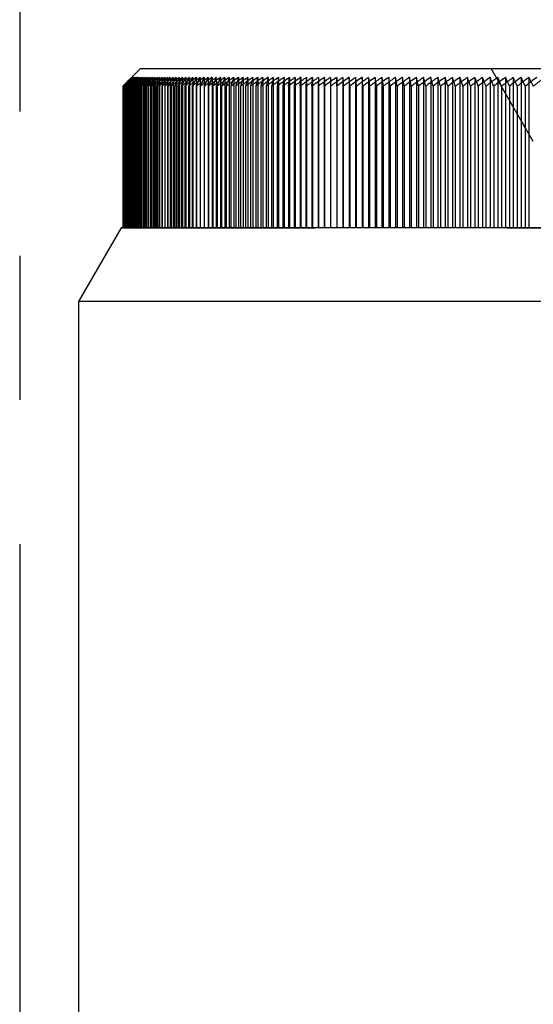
# Model space of a CAD drawing. Header units: millimetres. Extents: x 401 to 599, y 337 to 663.
# Tile 6 of 8: x 500 to 517, y 569 to 602. Entities that reach past the tile are written whole.
import ezdxf

# ---------------------------------------------------------------- set-up
doc = ezdxf.new("R2010")
doc.units = ezdxf.units.MM
doc.header["$LTSCALE"] = 65.185185
doc.linetypes.add('CENTER', pattern=[0.6, 0.375, -0.075, 0.075, -0.075])
doc.linetypes.add('HIDDEN', pattern=[0.2, 0.1, -0.1])
for name, color, linetype in [('ACHSEN_S', 7, 'CONTINUOUS'), ('FASEN', 7, 'CONTINUOUS'), ('FLAECHEN', 7, 'CONTINUOUS'), ('KONST.EL_MIT_GEO', 7, 'CONTINUOUS')]:
    doc.layers.add(name, color=color, linetype=linetype)

msp = doc.modelspace()

# ---------------------------------------------------------------- linework, layer by layer
at = {"layer": 'ACHSEN_S', "color": 2, "linetype": 'CENTER'}
msp.add_line((500, 662.75), (500, 337.25), dxfattribs=at)
at = {"layer": 'FASEN', "color": 7, "linetype": 'Continuous'}
for p, q in [((503.443, 595.25), (502, 592.75)), ((550.557, 595.25), (503.443, 595.25)), ((552, 592.75), (502, 592.75))]:
    msp.add_line(p, q, dxfattribs=at)
at = {"layer": 'FLAECHEN', "color": 7, "linetype": 'Continuous'}
msp.add_line((502, 592.75), (502, 543.322), dxfattribs=at)
at = {"layer": 'KONST.EL_MIT_GEO', "color": 7, "linetype": 'Continuous'}
for p, q in [((504.1, 600.65), (503.821, 600.371)), ((504.1, 600.65), (549.9, 600.65)), ((503.608, 600.152), (503.557, 600.102)), ((503.643, 600.165), (503.577, 600.102)), ((503.66, 600.202), (503.608, 600.152)), ((503.661, 600.147), (503.613, 600.102)), ((503.683, 600.202), (503.643, 600.165)), ((503.653, 600.152), (503.7, 600.203)), ((503.711, 600.252), (503.66, 600.202)), ((503.72, 600.202), (503.661, 600.147)), ((503.738, 600.17), (503.663, 600.102)), ((503.67, 600.203), (503.718, 600.253)), ((503.735, 600.252), (503.683, 600.202)), ((503.7, 600.203), (503.747, 600.253)), ((503.814, 600.352), (503.711, 600.252)), ((503.718, 600.253), (503.814, 600.352)), ((503.774, 600.252), (503.72, 600.202)), ((503.84, 600.352), (503.735, 600.252)), ((503.773, 600.202), (503.738, 600.17)), ((503.747, 600.253), (503.84, 600.352)), ((503.761, 600.152), (503.805, 600.203)), ((503.828, 600.252), (503.773, 600.202)), ((503.881, 600.352), (503.774, 600.252)), ((503.79, 600.253), (503.881, 600.352)), ((503.805, 600.203), (503.849, 600.253)), ((503.867, 600.152), (503.805, 600.098)), ((503.937, 600.352), (503.828, 600.252)), ((503.838, 600.152), (503.881, 600.203)), ((503.849, 600.253), (503.937, 600.352)), ((503.881, 600.203), (503.923, 600.253)), ((504.008, 600.352), (503.897, 600.252)), ((503.963, 600.152), (503.905, 600.102)), ((503.923, 600.253), (504.008, 600.352)), ((503.93, 600.152), (503.971, 600.203)), ((503.956, 600.051), (504.036, 600.152)), ((503.971, 600.203), (504.012, 600.253)), ((504.094, 600.352), (503.981, 600.252)), ((504.012, 600.253), (504.094, 600.352)), ((504.036, 600.152), (504.076, 600.203)), ((504.076, 600.203), (504.116, 600.253)), ((504.195, 600.352), (504.079, 600.252)), ((504.081, 600.051), (504.158, 600.152)), ((504.116, 600.253), (504.195, 600.352)), ((504.311, 600.352), (504.193, 600.252)), ((504.22, 600.051), (504.294, 600.152)), ((504.235, 600.253), (504.311, 600.352)), ((504.441, 600.352), (504.321, 600.252)), ((504.368, 600.253), (504.441, 600.352)), ((504.374, 600.051), (504.445, 600.152)), ((504.586, 600.352), (504.464, 600.252)), ((504.516, 600.253), (504.586, 600.352)), ((504.543, 600.051), (504.611, 600.152)), ((504.654, 600.14), (504.543, 600.051)), ((504.745, 600.352), (504.622, 600.252)), ((504.678, 600.253), (504.745, 600.352)), ((504.726, 600.051), (504.791, 600.152)), ((504.847, 600.147), (504.726, 600.051)), ((504.919, 600.352), (504.794, 600.252)), ((504.855, 600.253), (504.919, 600.352)), ((504.924, 600.051), (504.985, 600.152)), ((505.053, 600.152), (504.924, 600.051)), ((505.107, 600.352), (504.981, 600.252)), ((505.046, 600.253), (505.107, 600.352)), ((505.136, 600.051), (505.194, 600.152)), ((505.266, 600.152), (505.136, 600.051)), ((505.309, 600.352), (505.196, 600.264)), ((505.252, 600.253), (505.309, 600.352)), ((505.362, 600.051), (505.417, 600.152)), ((505.494, 600.152), (505.362, 600.051)), ((505.471, 600.253), (505.526, 600.352)), ((505.763, 600.173), (505.602, 600.051)), ((505.602, 600.051), (505.654, 600.152)), ((506.027, 600.18), (505.856, 600.051)), ((509.117, 600.051), (509.156, 600.352)), ((509.51, 600.051), (509.539, 600.352)), ((509.915, 600.051), (509.933, 600.352)), ((510.331, 600.051), (510.338, 600.352)), ((510.754, 600.352), (510.754, 595.25)), ((510.758, 600.051), (510.754, 600.352)), ((511.18, 600.352), (511.18, 595.25)), ((511.195, 600.051), (511.18, 600.352)), ((511.617, 600.352), (511.617, 595.25)), ((511.642, 600.051), (511.617, 600.352)), ((512.063, 600.352), (512.063, 595.25)), ((512.1, 600.051), (512.063, 600.352)), ((512.52, 600.352), (512.52, 595.25)), ((512.567, 600.051), (512.52, 600.352)), ((512.985, 600.352), (512.985, 595.25)), ((513.46, 600.352), (513.46, 595.25)), ((513.944, 600.352), (513.944, 595.25)), ((514.436, 600.352), (514.436, 595.25)), ((514.936, 600.352), (514.936, 595.25)), ((515.444, 600.352), (515.444, 595.25)), ((515.959, 600.352), (515.959, 595.25)), ((516.481, 600.352), (516.481, 595.25)), ((517.011, 600.352), (517.011, 595.25)), ((503.515, 600.06), (503.505, 600.051)), ((503.505, 600.051), (503.505, 595.25)), ((503.532, 600.077), (503.515, 600.06)), ((503.542, 600.068), (503.524, 600.051)), ((503.524, 600.051), (503.524, 595.25)), ((503.557, 600.102), (503.532, 600.077)), ((503.568, 600.093), (503.542, 600.068)), ((503.585, 600.076), (503.559, 600.051)), ((503.559, 600.051), (503.559, 595.25)), ((503.577, 600.102), (503.568, 600.093)), ((503.613, 600.102), (503.585, 600.076)), ((503.643, 600.083), (503.608, 600.051)), ((503.608, 600.051), (503.608, 595.25)), ((503.663, 600.102), (503.643, 600.083)), ((503.716, 600.09), (503.672, 600.051)), ((503.672, 600.051), (503.672, 595.25)), ((503.729, 600.102), (503.716, 600.09)), ((503.805, 600.098), (503.752, 600.051)), ((503.752, 600.051), (503.752, 595.25)), ((503.905, 600.102), (503.847, 600.051)), ((503.847, 600.051), (503.847, 595.25)), ((504.016, 600.102), (503.956, 600.051)), ((503.956, 600.051), (503.956, 595.25)), ((504.141, 600.102), (504.081, 600.051)), ((504.081, 600.051), (504.081, 595.25)), ((504.281, 600.102), (504.22, 600.051)), ((504.22, 600.051), (504.22, 595.25)), ((504.436, 600.102), (504.374, 600.051)), ((504.374, 600.051), (504.374, 595.25)), ((504.543, 600.051), (504.543, 595.25)), ((504.726, 600.051), (504.726, 595.25)), ((504.924, 600.051), (504.924, 595.25)), ((505.136, 600.051), (505.136, 595.25)), ((505.362, 600.051), (505.362, 595.25)), ((505.602, 600.051), (505.602, 595.25)), ((505.856, 600.051), (505.856, 595.25)), ((506.124, 600.051), (506.124, 595.25)), ((506.405, 600.051), (506.405, 595.25)), ((506.699, 600.051), (506.699, 595.25)), ((507.007, 600.051), (507.007, 595.25)), ((507.328, 600.051), (507.328, 595.25)), ((507.661, 600.051), (507.661, 595.25)), ((508.007, 600.051), (508.007, 595.25)), ((508.365, 600.051), (508.365, 595.25)), ((508.735, 600.051), (508.735, 595.25)), ((509.117, 600.051), (509.117, 595.25)), ((509.51, 600.051), (509.51, 595.25)), ((509.915, 600.051), (509.915, 595.25)), ((510.331, 600.051), (510.331, 595.25)), ((510.758, 600.051), (510.758, 595.25)), ((511.195, 600.051), (511.195, 595.25)), ((511.642, 600.051), (511.642, 595.25)), ((512.1, 600.051), (512.1, 595.25)), ((512.567, 600.051), (512.567, 595.25)), ((513.043, 600.051), (513.043, 595.25)), ((513.528, 600.051), (513.528, 595.25)), ((514.022, 600.051), (514.022, 595.25)), ((514.525, 600.051), (514.525, 595.25)), ((515.036, 600.051), (515.036, 595.25)), ((515.554, 600.051), (515.554, 595.25)), ((516.08, 600.051), (516.08, 595.25)), ((516.612, 600.051), (516.612, 595.25)), ((517.152, 600.051), (517.152, 595.25))]:
    msp.add_line(p, q, dxfattribs=at)
at = {"layer": 'KONST.EL_MIT_GEO', "color": 8, "linetype": 'HIDDEN'}
for p, q in [((517.425, 598.182), (516, 600.65)), ((503.505, 600.051), (503.605, 600.152)), ((503.524, 600.051), (503.621, 600.152)), ((503.586, 600.136), (503.552, 600.102)), ((503.559, 600.051), (503.653, 600.152)), ((503.611, 600.152), (503.562, 600.102)), ((503.626, 600.176), (503.586, 600.136)), ((503.635, 600.152), (503.587, 600.102)), ((503.605, 600.152), (503.654, 600.203)), ((503.608, 600.051), (503.699, 600.152)), ((503.66, 600.202), (503.611, 600.152)), ((503.621, 600.152), (503.633, 600.165)), ((503.653, 600.203), (503.626, 600.176)), ((503.659, 600.136), (503.628, 600.102)), ((503.633, 600.165), (503.67, 600.203)), ((503.683, 600.202), (503.635, 600.152)), ((503.821, 600.371), (503.653, 600.203)), ((503.702, 600.252), (503.653, 600.203)), ((503.654, 600.203), (503.704, 600.253)), ((503.674, 600.152), (503.659, 600.136)), ((503.709, 600.252), (503.66, 600.202)), ((503.672, 600.051), (503.761, 600.152)), ((503.72, 600.202), (503.674, 600.152)), ((503.73, 600.252), (503.683, 600.202)), ((503.728, 600.152), (503.683, 600.102)), ((503.802, 600.352), (503.702, 600.252)), ((503.704, 600.253), (503.753, 600.302)), ((503.806, 600.352), (503.709, 600.252)), ((503.767, 600.252), (503.72, 600.202)), ((503.773, 600.202), (503.728, 600.152)), ((503.825, 600.352), (503.73, 600.252)), ((503.752, 600.051), (503.838, 600.152)), ((503.753, 600.302), (503.802, 600.352)), ((503.798, 600.152), (503.754, 600.102)), ((503.859, 600.352), (503.767, 600.252)), ((503.818, 600.252), (503.773, 600.202)), ((503.841, 600.202), (503.798, 600.152)), ((503.802, 600.352), (503.802, 595.25)), ((503.814, 600.352), (503.814, 595.25)), ((503.863, 600.302), (503.818, 600.252)), ((503.825, 600.352), (503.825, 595.25)), ((503.84, 600.352), (503.84, 595.25)), ((503.882, 600.152), (503.84, 600.102)), ((503.884, 600.252), (503.841, 600.202)), ((503.847, 600.051), (503.93, 600.152)), ((503.859, 600.352), (503.859, 595.25)), ((503.907, 600.352), (503.863, 600.302)), ((503.881, 600.352), (503.881, 595.25)), ((503.924, 600.202), (503.882, 600.152)), ((503.971, 600.352), (503.884, 600.252)), ((503.907, 600.352), (503.907, 595.25)), ((503.971, 600.139), (503.922, 600.078)), ((503.966, 600.252), (503.924, 600.202)), ((503.937, 600.352), (503.937, 595.25)), ((504.05, 600.352), (503.966, 600.252)), ((503.971, 600.352), (503.971, 595.25)), ((503.981, 600.152), (503.971, 600.139)), ((504.022, 600.202), (503.981, 600.152)), ((504.008, 600.352), (504.008, 595.25)), ((504.062, 600.252), (504.022, 600.202)), ((504.095, 600.152), (504.041, 600.082)), ((504.05, 600.352), (504.05, 595.25)), ((504.143, 600.352), (504.062, 600.252)), ((504.094, 600.352), (504.094, 595.25)), ((504.134, 600.202), (504.095, 600.152)), ((504.173, 600.252), (504.134, 600.202)), ((504.143, 600.352), (504.143, 595.25)), ((504.251, 600.352), (504.173, 600.252)), ((504.224, 600.152), (504.174, 600.085)), ((504.195, 600.352), (504.195, 595.25)), ((504.251, 600.352), (504.251, 595.25)), ((504.374, 600.352), (504.299, 600.252)), ((504.311, 600.352), (504.311, 595.25)), ((504.368, 600.152), (504.322, 600.088)), ((504.374, 600.352), (504.374, 600.051)), ((504.512, 600.352), (504.44, 600.252)), ((504.441, 600.352), (504.441, 595.25)), ((504.526, 600.152), (504.484, 600.091)), ((504.512, 600.352), (504.512, 595.25)), ((504.595, 600.252), (504.526, 600.152)), ((504.586, 600.352), (504.586, 595.25)), ((504.664, 600.352), (504.595, 600.252)), ((504.699, 600.152), (504.661, 600.094)), ((504.664, 600.352), (504.664, 595.25)), ((504.765, 600.252), (504.699, 600.152)), ((504.745, 600.352), (504.745, 595.25)), ((504.83, 600.352), (504.765, 600.252)), ((504.83, 600.352), (504.83, 595.25)), ((504.886, 600.152), (504.851, 600.096)), ((504.949, 600.252), (504.886, 600.152)), ((504.919, 600.352), (504.919, 595.25)), ((505.011, 600.352), (504.949, 600.252)), ((505.011, 600.352), (505.011, 595.25)), ((505.088, 600.152), (505.056, 600.098)), ((505.147, 600.252), (505.088, 600.152)), ((505.107, 600.352), (505.107, 595.25)), ((505.207, 600.352), (505.147, 600.252)), ((505.207, 600.352), (505.207, 595.25)), ((505.304, 600.152), (505.274, 600.1)), ((505.36, 600.252), (505.304, 600.152)), ((505.309, 600.352), (505.309, 595.25)), ((505.416, 600.352), (505.36, 600.252)), ((505.416, 600.352), (505.416, 595.25)), ((505.533, 600.152), (505.506, 600.101)), ((505.526, 600.352), (505.526, 595.25)), ((505.586, 600.252), (505.533, 600.152)), ((505.639, 600.352), (505.586, 600.252)), ((505.639, 600.352), (505.639, 595.25)), ((505.777, 600.152), (505.752, 600.102)), ((505.756, 600.352), (505.756, 595.25)), ((505.827, 600.252), (505.777, 600.152)), ((505.876, 600.352), (505.827, 600.252)), ((505.876, 600.352), (505.876, 595.25)), ((506, 600.352), (506, 595.25)), ((506.035, 600.152), (506.011, 600.102)), ((506.081, 600.252), (506.035, 600.152)), ((506.127, 600.352), (506.081, 600.252)), ((506.127, 600.352), (506.124, 600.051)), ((506.257, 600.352), (506.257, 595.25)), ((506.284, 600.102), (506.263, 600.051)), ((506.306, 600.152), (506.284, 600.102)), ((506.348, 600.252), (506.306, 600.152)), ((506.391, 600.352), (506.348, 600.252)), ((506.391, 600.352), (506.391, 595.25)), ((506.528, 600.352), (506.528, 595.25)), ((506.59, 600.152), (506.57, 600.102)), ((506.629, 600.252), (506.59, 600.152)), ((506.669, 600.352), (506.629, 600.252)), ((506.669, 600.352), (506.669, 595.25)), ((506.812, 600.352), (506.812, 595.25)), ((506.888, 600.152), (506.87, 600.102)), ((506.923, 600.252), (506.888, 600.152)), ((506.959, 600.352), (506.923, 600.252)), ((506.959, 600.352), (506.959, 595.25)), ((507.109, 600.352), (507.109, 595.25)), ((507.198, 600.152), (507.166, 600.051)), ((507.231, 600.252), (507.198, 600.152)), ((507.263, 600.352), (507.231, 600.252)), ((507.263, 600.352), (507.263, 595.25)), ((507.42, 600.352), (507.42, 595.25)), ((507.522, 600.152), (507.493, 600.051)), ((507.551, 600.252), (507.522, 600.152)), ((507.579, 600.352), (507.551, 600.252)), ((507.579, 600.352), (507.579, 595.25)), ((507.742, 600.352), (507.742, 595.25)), ((507.858, 600.152), (507.832, 600.051)), ((507.883, 600.252), (507.858, 600.152)), ((507.908, 600.352), (507.883, 600.252)), ((507.908, 600.352), (507.908, 595.25)), ((508.077, 600.352), (508.077, 595.25)), ((508.206, 600.152), (508.184, 600.051)), ((508.25, 600.352), (508.206, 600.152)), ((508.25, 600.352), (508.25, 595.25)), ((508.425, 600.352), (508.425, 595.25)), ((508.603, 600.352), (508.603, 595.25)), ((508.784, 600.352), (508.784, 595.25)), ((508.969, 600.352), (508.924, 600.051)), ((508.969, 600.352), (508.969, 595.25)), ((509.156, 600.352), (509.156, 595.25)), ((509.346, 600.352), (509.312, 600.051)), ((509.346, 600.352), (509.346, 595.25)), ((509.539, 600.352), (509.539, 595.25)), ((509.734, 600.352), (509.711, 600.051)), ((509.734, 600.352), (509.734, 595.25)), ((509.933, 600.352), (509.933, 595.25)), ((510.134, 600.352), (510.122, 600.051)), ((510.134, 600.352), (510.134, 595.25)), ((510.338, 600.352), (510.338, 595.25)), ((510.544, 600.352), (510.543, 600.051)), ((510.544, 600.352), (510.544, 595.25)), ((510.966, 600.352), (510.966, 595.25)), ((510.966, 600.352), (510.975, 600.051)), ((511.397, 600.352), (511.397, 595.25)), ((511.397, 600.352), (511.417, 600.051)), ((511.839, 600.352), (511.839, 595.25)), ((511.839, 600.352), (511.87, 600.051)), ((512.29, 600.352), (512.29, 595.25)), ((512.29, 600.352), (512.332, 600.051)), ((512.751, 600.352), (512.751, 595.25)), ((513.222, 600.352), (513.222, 595.25)), ((513.701, 600.352), (513.701, 595.25)), ((514.189, 600.352), (514.189, 595.25)), ((514.685, 600.352), (514.685, 595.25)), ((515.189, 600.352), (515.189, 595.25)), ((515.7, 600.352), (515.7, 595.25)), ((516.219, 600.352), (516.219, 595.25)), ((516.745, 600.352), (516.745, 595.25)), ((517.278, 600.352), (517.278, 595.25)), ((503.513, 600.062), (503.502, 600.051)), ((503.53, 600.079), (503.513, 600.062)), ((503.535, 600.074), (503.513, 600.051)), ((503.513, 600.051), (503.513, 595.25)), ((503.552, 600.102), (503.53, 600.079)), ((503.562, 600.102), (503.535, 600.074)), ((503.548, 600.06), (503.54, 600.051)), ((503.54, 600.051), (503.54, 595.25)), ((503.572, 600.085), (503.548, 600.06)), ((503.587, 600.102), (503.572, 600.085)), ((503.593, 600.064), (503.581, 600.051)), ((503.581, 600.051), (503.581, 595.25)), ((503.628, 600.102), (503.593, 600.064)), ((503.653, 600.068), (503.638, 600.051)), ((503.638, 600.051), (503.638, 595.25)), ((503.683, 600.102), (503.653, 600.068)), ((503.728, 600.071), (503.71, 600.051)), ((503.71, 600.051), (503.71, 595.25)), ((503.754, 600.102), (503.728, 600.071)), ((503.817, 600.075), (503.798, 600.051)), ((503.798, 600.051), (503.798, 595.25)), ((503.84, 600.102), (503.817, 600.075)), ((503.922, 600.078), (503.9, 600.051)), ((503.9, 600.051), (503.9, 595.25)), ((504.041, 600.082), (504.017, 600.051)), ((504.017, 600.051), (504.017, 595.25)), ((504.174, 600.085), (504.149, 600.051)), ((504.149, 600.051), (504.149, 595.25)), ((504.322, 600.088), (504.295, 600.051)), ((504.295, 600.051), (504.295, 595.25)), ((504.484, 600.091), (504.457, 600.051)), ((504.457, 600.051), (504.457, 595.25)), ((504.661, 600.094), (504.633, 600.051)), ((504.633, 600.051), (504.633, 595.25)), ((504.851, 600.096), (504.823, 600.051)), ((504.823, 600.051), (504.823, 595.25)), ((505.056, 600.098), (505.028, 600.051)), ((505.028, 600.051), (505.028, 595.25)), ((505.274, 600.1), (505.247, 600.051)), ((505.247, 600.051), (505.247, 595.25)), ((505.506, 600.101), (505.48, 600.051)), ((505.48, 600.051), (505.48, 595.25)), ((505.752, 600.102), (505.727, 600.051)), ((505.727, 600.051), (505.727, 595.25)), ((506.011, 600.102), (505.988, 600.051)), ((505.988, 600.051), (505.988, 595.25)), ((506.263, 600.051), (506.263, 595.25)), ((506.57, 600.102), (506.55, 600.051)), ((506.55, 600.051), (506.55, 595.25)), ((506.87, 600.102), (506.852, 600.051)), ((506.852, 600.051), (506.852, 595.25)), ((507.166, 600.051), (507.166, 595.25)), ((507.493, 600.051), (507.493, 595.25)), ((507.832, 600.051), (507.832, 595.25)), ((508.184, 600.051), (508.184, 595.25)), ((508.548, 600.051), (508.548, 595.25)), ((508.924, 600.051), (508.924, 595.25)), ((509.312, 600.051), (509.312, 595.25)), ((509.711, 600.051), (509.711, 595.25)), ((510.122, 600.051), (510.122, 595.25)), ((510.975, 600.051), (510.975, 595.25)), ((511.417, 600.051), (511.417, 595.25)), ((511.87, 600.051), (511.87, 595.25)), ((512.332, 600.051), (512.332, 595.25)), ((512.804, 600.051), (512.804, 595.25)), ((513.285, 600.051), (513.285, 595.25)), ((513.774, 600.051), (513.774, 595.25)), ((514.273, 600.051), (514.273, 595.25)), ((514.779, 600.051), (514.779, 595.25)), ((515.294, 600.051), (515.294, 595.25)), ((515.816, 600.051), (515.816, 595.25)), ((516.345, 600.051), (516.345, 595.25)), ((516.881, 600.051), (516.881, 595.25)), ((503.502, 595.25), (550.495, 595.25))]:
    msp.add_line(p, q, dxfattribs=at)
for centre, radius, start, end in [((551.668, 551.679), 68.262, 134.51844, 134.87802), ((551.711, 550.478), 69.141, 133.83485, 134.19422), ((551.793, 549.282), 70.041, 133.18592, 133.5449), ((551.91, 548.095), 70.958, 132.57034, 132.92879), ((552.06, 546.919), 71.886, 131.98689, 132.34468), ((552.238, 545.759), 72.819, 131.43439, 131.79141), ((552.444, 544.615), 73.753, 130.91171, 131.26788), ((552.673, 543.493), 74.683, 130.41778, 130.77304), ((552.924, 542.393), 75.606, 129.95159, 130.3059), ((553.194, 541.321), 76.516, 129.5122, 129.86553), ((553.821, 563.043), 61.943, 143.0796, 143.19551), ((553.483, 540.277), 77.41, 129.09871, 129.45103), ((554.582, 564.108), 61.811, 144.21437, 144.32885), ((553.788, 539.265), 78.284, 128.71026, 129.06157), ((554.108, 538.288), 79.135, 128.34608, 128.69638), ((554.44, 537.348), 79.959, 128.00542, 128.35473), ((554.785, 536.447), 80.754, 127.68759, 128.03593), ((555.141, 535.588), 81.516, 127.39195, 127.73935), ((555.506, 534.772), 82.242, 127.1179, 127.4644), ((555.879, 534.003), 82.93, 126.8649, 127.21053), ((556.26, 533.282), 83.578, 126.63244, 126.97725), ((556.648, 532.611), 84.183, 126.42006, 126.7641), ((557.041, 531.992), 84.743, 126.22733, 126.57066), ((557.44, 531.426), 85.256, 126.05388, 126.39655), ((557.843, 530.914), 85.72, 125.89936, 126.24144), ((558.249, 530.459), 86.135, 125.76347, 126.10502), ((558.658, 530.061), 86.498, 125.64594, 125.98703), ((559.07, 529.721), 86.808, 125.54655, 125.88724), ((559.484, 529.441), 87.064, 125.46509, 125.80545), ((643.981, 575.465), 137.646, 169.58346, 169.71073), ((559.899, 529.22), 87.266, 125.40142, 125.74152), ((560.315, 529.06), 87.413, 125.35541, 125.69532), ((560.732, 528.96), 87.504, 125.32696, 125.66676), ((561.15, 528.922), 87.539, 125.31603, 125.65578), ((561.567, 528.945), 87.518, 125.32259, 125.66237), ((561.984, 529.029), 87.441, 125.34665, 125.68653), ((562.4, 529.174), 87.308, 125.38827, 125.72831), ((562.816, 529.38), 87.12, 125.44752, 125.7878), ((563.231, 529.646), 86.877, 125.52451, 125.86511), ((370.903, 575.541), 144.002, 9.79992, 9.92139), ((563.646, 529.971), 86.58, 125.6194, 125.96038), ((393.838, 575.216), 122.001, 11.74551, 11.88983), ((564.059, 530.354), 86.23, 125.73237, 126.0738), ((409.984, 574.833), 106.81, 13.65675, 13.82285), ((564.472, 530.795), 85.829, 125.86365, 126.20559), ((421.932, 574.392), 95.84, 15.52916, 15.71587), ((564.884, 531.293), 85.376, 126.01348, 126.35601), ((431.104, 573.895), 87.668, 17.3588, 17.56487), ((565.295, 531.845), 84.875, 126.18217, 126.52534), ((438.349, 573.343), 81.448, 19.14229, 19.36642), ((565.706, 532.451), 84.327, 126.37005, 126.71391), ((444.201, 572.737), 76.647, 20.87685, 21.11768), ((566.117, 533.11), 83.733, 126.57748, 126.92209), ((449.016, 572.08), 72.908, 22.56021, 22.8164), ((566.527, 533.818), 83.096, 126.80488, 127.1503), ((453.038, 571.371), 69.989, 24.19065, 24.46087), ((566.939, 534.576), 82.418, 127.0527, 127.39897), ((456.442, 570.615), 67.714, 25.76696, 26.04989), ((567.351, 535.38), 81.701, 127.32143, 127.6686)]:
    msp.add_arc(centre, radius, start, end, dxfattribs=at)
at = {"layer": 'KONST.EL_MIT_GEO', "color": 7, "linetype": 'Continuous'}
for centre, radius, start, end in [((525.992, 580.05), 30.018, 137.6993, 137.9581), ((552.063, 546.332), 72.301, 131.774, 131.9529), ((551.897, 545.587), 72.693, 131.23599, 131.35573), ((552.114, 544.462), 73.619, 130.72765, 130.84709), ((552.708, 542.94), 75.09, 130.24793, 130.42553), ((552.968, 541.855), 76.005, 129.79508, 129.97219), ((527.151, 582.692), 28.871, 142.5364, 142.7872), ((553.246, 540.798), 76.906, 129.36855, 129.54517), ((527.549, 583.191), 28.783, 143.6459, 143.8939), ((553.542, 539.771), 77.789, 128.96749, 129.14361), ((528.018, 583.677), 28.759, 144.8061, 145.0508), ((528.568, 584.15), 28.81, 146.0185, 146.2592), ((553.576, 539.125), 78.206, 128.59077, 128.72204), ((529.21, 584.607), 28.948, 147.2841, 147.5202), ((553.855, 538.229), 78.966, 128.23821, 128.36132), ((529.959, 585.048), 29.186, 148.6041, 148.8349), ((554.123, 537.404), 79.657, 127.89526, 128.02599), ((530.832, 585.471), 29.544, 149.9791, 150.204), ((554.248, 536.82), 80.064, 127.48471, 127.71905), ((531.851, 585.876), 30.043, 151.4099, 151.628), ((554.608, 535.991), 80.801, 127.20008, 127.4338), ((542.769, 581.298), 41.63, 152.7613, 153.0702), ((554.89, 535.322), 81.358, 126.9366, 127.14533), ((567.671, 570.782), 68.394, 154.38307, 154.66269), ((555.245, 534.615), 81.983, 126.69402, 126.89503), ((556.316, 533.002), 83.755, 126.47327, 126.81801), ((570.951, 571.527), 70.825, 155.98413, 156.25073), ((556.707, 532.357), 84.337, 126.27088, 126.61487), ((574.909, 572.223), 73.94, 157.64019, 157.89244), ((557.102, 531.764), 84.874, 126.08793, 126.43124), ((579.736, 572.869), 77.931, 159.34993, 159.5865), ((557.503, 531.226), 85.362, 125.92408, 126.26676), ((585.701, 573.462), 83.064, 161.1115, 161.33104), ((557.907, 530.743), 85.802, 125.77899, 126.12111), ((593.195, 574.001), 89.732, 162.92251, 163.12368), ((558.315, 530.316), 86.19, 125.65239, 125.99401), ((602.82, 574.484), 98.534, 164.77998, 164.96149), ((558.725, 529.948), 86.527, 125.54402, 125.8852), ((615.535, 574.911), 110.428, 166.68033, 166.84095), ((559.138, 529.638), 86.81, 125.45367, 125.79449), ((632.986, 575.28), 127.059, 168.61944, 168.75801), ((559.553, 529.387), 87.039, 125.38117, 125.72169), ((658.237, 575.59), 151.49, 170.59257, 170.70808), ((559.968, 529.197), 87.214, 125.32637, 125.66667), ((560.385, 529.067), 87.332, 125.28917, 125.62932), ((560.802, 528.998), 87.396, 125.2695, 125.60957), ((561.219, 528.991), 87.403, 125.26731, 125.60737), ((561.636, 529.044), 87.354, 125.28261, 125.62274), ((562.053, 529.159), 87.249, 125.31542, 125.65568), ((562.47, 529.334), 87.088, 125.36581, 125.70628), ((562.885, 529.569), 86.873, 125.43387, 125.77462), ((563.3, 529.865), 86.603, 125.51975, 125.86084), ((383.102, 575.363), 132.266, 10.75736, 10.89026), ((563.714, 530.219), 86.279, 125.62359, 125.9651), ((402.256, 575.009), 114.055, 12.68312, 12.83833), ((564.128, 530.631), 85.904, 125.74562, 126.0876), ((416.108, 574.596), 101.169, 14.57239, 14.74878), ((564.54, 531.1), 85.477, 125.88606, 126.22859), ((426.562, 574.127), 91.703, 16.42096, 16.61733), ((564.952, 531.625), 85, 126.04519, 126.38833), ((434.71, 573.602), 84.568, 18.22519, 18.44026), ((565.363, 532.204), 84.476, 126.22333, 126.56715), ((441.221, 573.022), 79.094, 19.982, 20.21444), ((565.774, 532.835), 83.905, 126.42083, 126.76537), ((446.531, 572.39), 74.847, 21.68887, 21.93733), ((566.185, 533.519), 83.29, 126.63808, 126.9834), ((450.935, 571.706), 71.533, 23.34382, 23.60695), ((566.596, 534.251), 82.632, 126.87551, 127.22166), ((454.638, 570.973), 68.945, 24.94537, 25.22186), ((567.008, 535.031), 81.935, 127.13359, 127.48062)]:
    msp.add_arc(centre, radius, start, end, dxfattribs=at)

doc.saveas('drawing.dxf')
